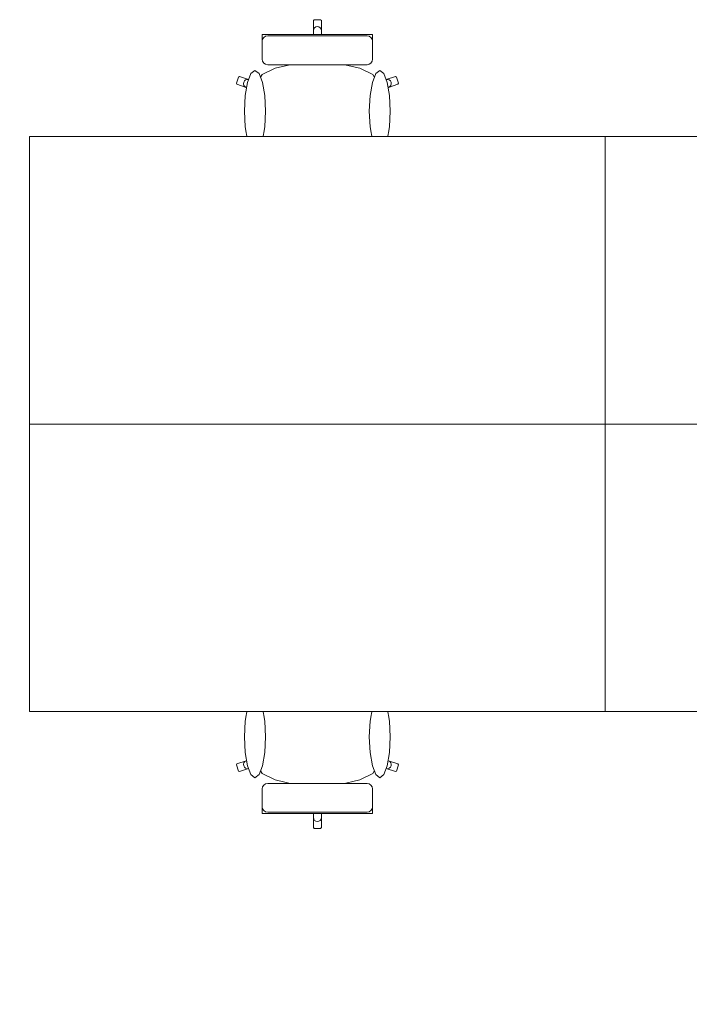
# Model space of a CAD drawing. Header units: metres. Extents: x -4 to 99, y -11 to 17.
# Tile 232 of 256: x 30.5 to 32.36, y 1.34 to 4.07. Entities that reach past the tile are written whole.
import ezdxf

# ---------------------------------------------------------------- set-up
doc = ezdxf.new("R2010")
doc.units = ezdxf.units.M
doc.header["$MEASUREMENT"] = 0
doc.linetypes.add('Wipeout_Contour', pattern=[1, 0, -1])
doc.layers.add('152 - Bemaßung_ Beschriftung.Ausbau', color=7, linetype='Continuous')
doc.layers.add('701 - Einrichtung.Möbel', color=7, linetype='Continuous')
doc.styles.add('ERSTELLTER_STIL_2', font='txt')
doc.dimstyles.new('ERSTELLTER_STIL__1', dxfattribs={"dimtxt": 0.1, "dimasz": 0.0532, "dimexe": 0.18, "dimexo": 0.0625, "dimgap": 0, "dimtad": 1, "dimzin": 0, "dimdsep": 46, "dimtxsty": 'ERSTELLTER_STIL_2', "dimblk": 'ARROWHEAD_2', "dimblk1": 'ARROWHEAD_2', "dimblk2": 'ARROWHEAD_2', "dimcen": 0.09, "dimse1": 1, "dimse2": 1, "dimclrd": 7, "dimclre": 7, "dimclrt": 7, "dimazin": 0, "dimtfac": 1, "dimtdec": 4, "dimtmove": 0, "dimatfit": 3, "dimfxl": 1, "dimtolj": 1, "dimtzin": 0, "dimarcsym": 0})
doc.dimstyles.new('ERSTELLTER_STIL__2', dxfattribs={"dimtxt": 0.1, "dimasz": 0.0532, "dimexe": 0.18, "dimexo": 0.0625, "dimgap": 0, "dimtad": 1, "dimtih": 1, "dimtoh": 1, "dimzin": 0, "dimdsep": 46, "dimtxsty": 'ERSTELLTER_STIL_2', "dimblk": 'ARROWHEAD_2', "dimblk1": 'ARROWHEAD_2', "dimblk2": 'ARROWHEAD_2', "dimcen": 0.09, "dimse1": 1, "dimse2": 1, "dimclrd": 7, "dimclre": 7, "dimclrt": 7, "dimazin": 0, "dimtfac": 1, "dimtdec": 4, "dimtmove": 0, "dimatfit": 3, "dimfxl": 1, "dimtolj": 1, "dimtzin": 0, "dimarcsym": 0})

# ---------------------------------------------------------------- blocks, each defined once
blk = doc.blocks.new('*D437')
at = {"layer": '152 - Bemaßung_ Beschriftung.Ausbau', "color": 7, "linetype": 'Continuous', "lineweight": 5}
for p, q in [((29.41, -4.6125), (29.41, -4.5075)), ((36.465, -4.6125), (36.465, -4.5075)), ((29.4302, -4.525), (29.3898, -4.595)), ((36.4852, -4.525), (36.4448, -4.595)), ((29.23, -4.56), (29.41, -4.56)), ((29.41, -4.56), (36.465, -4.56))]:
    blk.add_line(p, q, dxfattribs=at)
at = {"layer": '152 - Bemaßung_ Beschriftung.Ausbau', "color": 7, "lineweight": 5, "char_height": 0.1, "attachment_point": 7, "style": 'ERSTELLTER_STIL_2'}
for s, insert in [('\\A1;{\\pql;\\fArial|b0|i0|c0|p38;7,05\\fArial|b0|i0|c0|p38;\\A1{\\H.66x;\\S5^  ;}}', (32.7035, -4.5594)), ('\\A1;{\\pql;\\fArial|b0|i0|c0|p38;14}', (36.293, -4.54))]:
    blk.add_mtext(s, dxfattribs=dict(at, insert=insert))
blk = doc.blocks.new('ARROWHEAD_2')
at = {"color": 0, "linetype": 'Continuous', "lineweight": 0}
for p, q in [((-0.378, -0.655), (0.378, 0.655)), ((0, 0), (-1, 0))]:
    blk.add_line(p, q, dxfattribs=at)
blk = doc.blocks.new('*D610')
at = {"layer": '152 - Bemaßung_ Beschriftung.Ausbau', "color": 7, "linetype": 'Continuous', "lineweight": 5}
for p, q in [((45.7803, 0.245), (45.7803, 3.72)), ((45.7453, 0.2652), (45.8153, 0.2248)), ((45.8328, 0.245), (45.7278, 0.245)), ((45.7803, 0.005), (45.7803, 0.245)), ((45.8328, 0.005), (45.7278, 0.005)), ((45.7453, 0.0252), (45.8153, -0.0152)), ((45.7803, -0.0292), (45.7803, 0.005))]:
    blk.add_line(p, q, dxfattribs=at)
at = {"color": 254, "linetype": 'Wipeout_Contour', "lineweight": 0, "ltscale": 182.85335}
blk.add_wipeout([(45.7818, 0.0277), (45.7818, 0.2223), (45.6389, 0.2223), (45.6389, 0.0277)], dxfattribs=at).dxf.layer = '152 - Bemaßung_ Beschriftung.Ausbau'
at = {"layer": '152 - Bemaßung_ Beschriftung.Ausbau', "color": 7, "lineweight": 5, "insert": (45.7603, 0.0491), "char_height": 0.1, "attachment_point": 7, "rotation": 90, "style": 'ERSTELLTER_STIL_2'}
blk.add_mtext('\\A1;{\\pql;\\fArial|b0|i0|c0|p38;24}', dxfattribs=at)
blk = doc.blocks.new('*D611')
at = {"layer": '152 - Bemaßung_ Beschriftung.Ausbau', "color": 7, "linetype": 'Continuous', "lineweight": 5}
for p, q in [((45.7453, 3.7402), (45.8153, 3.6998)), ((45.8328, 3.72), (45.7278, 3.72)), ((45.7803, 0.245), (45.7803, 3.72)), ((45.7453, 0.2652), (45.8153, 0.2248))]:
    blk.add_line(p, q, dxfattribs=at)
at = {"layer": '152 - Bemaßung_ Beschriftung.Ausbau', "color": 7, "lineweight": 5, "char_height": 0.1, "attachment_point": 7, "rotation": 90, "style": 'ERSTELLTER_STIL_2'}
for s, insert in [('\\A1;{\\pql;\\fArial|b0|i0|c0|p38;17\\fArial|b0|i0|c0|p38;\\A1{\\H.66x;\\S5^  ;}}', (45.7614, 3.4979)), ('\\A1;{\\pql;\\fArial|b0|i0|c0|p38;3,47\\fArial|b0|i0|c0|p38;\\A1{\\H.66x;\\S5^  ;}}', (45.7797, 1.7235))]:
    blk.add_mtext(s, dxfattribs=dict(at, insert=insert))

msp = doc.modelspace()

# ---------------------------------------------------------------- wipeouts: each hides what was drawn before it
at = {"color": 254, "linetype": 'Wipeout_Contour', "lineweight": 0, "ltscale": 912.33513}
msp.add_wipeout([(31.1636, 3.7151), (31.1636, 3.6876), (31.1636, 3.6639), (31.1669, 3.6574), (31.1863, 3.6412), (31.1879, 3.6405), (31.2212, 3.6324), (31.2711, 3.6269), (31.2719, 3.6269), (31.33, 3.625), (31.33, 4.075), (31.3212, 4.075), (31.319, 4.0727), (31.319, 4.0446), (31.3177, 4.0065), (31.2935, 4.0065), (31.2935, 3.9837), (31.2935, 3.9542), (31.2663, 3.9524), (31.2123, 3.9403), (31.1763, 3.9221), (31.1637, 3.9009), (31.1389, 3.9083), (31.1132, 3.917), (31.1104, 3.9155), (31.105, 3.8981), (31.1064, 3.8953), (31.1321, 3.8866), (31.1636, 3.8746)], dxfattribs=at).dxf.layer = '701 - Einrichtung.Möbel'
at = {"color": 254, "linetype": 'Wipeout_Contour', "lineweight": 0, "ltscale": 907.363067}
msp.add_wipeout([(31.1636, 2.1849), (31.1636, 2.0254), (31.1321, 2.0134), (31.1064, 2.0047), (31.105, 2.0018), (31.1104, 1.9845), (31.1132, 1.983), (31.1389, 1.9917), (31.1637, 1.9991), (31.1763, 1.9778), (31.2123, 1.9597), (31.2663, 1.9476), (31.2935, 1.9458), (31.2935, 1.9163), (31.2935, 1.8934), (31.3177, 1.8934), (31.319, 1.8554), (31.319, 1.8273), (31.3212, 1.825), (31.33, 1.825), (31.33, 2.275), (31.2719, 2.2731), (31.2711, 2.273), (31.2212, 2.2676), (31.1879, 2.2594), (31.1863, 2.2587), (31.1669, 2.2426), (31.1636, 2.236), (31.1636, 2.2124)], dxfattribs=at).dxf.layer = '701 - Einrichtung.Möbel'

# ---------------------------------------------------------------- next in the draw order: linework, layer by layer
at = {"layer": '701 - Einrichtung.Möbel', "color": 7, "linetype": 'Continuous', "lineweight": 5}
for p, q in [((31.2935, 3.9837), (31.2935, 4.0065)), ((31.2935, 3.9542), (31.2935, 3.9837)), ((31.2123, 3.9403), (31.2663, 3.9524)), ((31.2663, 3.9524), (31.2935, 3.9542)), ((31.1637, 3.9009), (31.1763, 3.9221)), ((31.1763, 3.9221), (31.2123, 3.9403)), ((31.105, 3.8981), (31.1104, 3.9155)), ((31.1064, 3.8953), (31.105, 3.8981)), ((31.1321, 3.8866), (31.1064, 3.8953)), ((31.1104, 3.9155), (31.1132, 3.917)), ((31.1132, 3.917), (31.1389, 3.9083)), ((31.1246, 3.8965), (31.1251, 3.9009)), ((31.1257, 3.8922), (31.1246, 3.8965)), ((31.1251, 3.9009), (31.1272, 3.9048)), ((31.1284, 3.8887), (31.1257, 3.8922)), ((31.1272, 3.9048), (31.1305, 3.9076)), ((31.1305, 3.9076), (31.1346, 3.9088)), ((31.1346, 3.9088), (31.1389, 3.9083)), ((31.1389, 3.9083), (31.1637, 3.9009)), ((31.1636, 3.9007), (31.1637, 3.9009)), ((31.1636, 3.9007), (31.1636, 3.8746)), ((31.1321, 3.8866), (31.1284, 3.8887)), ((31.1636, 3.8746), (31.1321, 3.8866)), ((31.1636, 3.7151), (31.1636, 3.8746)), ((31.1636, 3.6876), (31.1636, 3.7151)), ((31.1636, 3.6639), (31.1636, 3.6876)), ((31.1669, 3.6574), (31.1636, 3.6639)), ((31.1863, 3.6412), (31.1669, 3.6574)), ((31.1879, 3.6405), (31.1863, 3.6412)), ((31.2212, 3.6324), (31.1879, 3.6405)), ((31.2711, 3.6269), (31.2212, 3.6324)), ((31.2719, 3.6269), (31.2711, 3.6269)), ((31.1863, 2.2587), (31.1669, 2.2426)), ((31.1879, 2.2594), (31.1863, 2.2587)), ((31.2212, 2.2676), (31.1879, 2.2594)), ((31.2711, 2.273), (31.2212, 2.2676)), ((31.2719, 2.2731), (31.2711, 2.273)), ((31.1669, 2.2426), (31.1636, 2.236)), ((31.1636, 2.236), (31.1636, 2.2124)), ((31.1636, 2.2124), (31.1636, 2.1849)), ((31.1636, 2.1849), (31.1636, 2.0254)), ((31.1064, 2.0047), (31.105, 2.0018)), ((31.105, 2.0018), (31.1104, 1.9845)), ((31.1321, 2.0134), (31.1064, 2.0047)), ((31.1257, 2.0077), (31.1246, 2.0035)), ((31.1246, 2.0035), (31.1251, 1.999)), ((31.1284, 2.0112), (31.1257, 2.0077)), ((31.1321, 2.0134), (31.1284, 2.0112)), ((31.1636, 2.0254), (31.1321, 2.0134)), ((31.1636, 1.9992), (31.1636, 2.0254)), ((31.1104, 1.9845), (31.1132, 1.983)), ((31.1132, 1.983), (31.1389, 1.9917)), ((31.1251, 1.999), (31.1272, 1.9951)), ((31.1272, 1.9951), (31.1305, 1.9924)), ((31.1305, 1.9924), (31.1346, 1.9912)), ((31.1346, 1.9912), (31.1389, 1.9917)), ((31.1389, 1.9917), (31.1637, 1.9991)), ((31.1636, 1.9992), (31.1637, 1.9991)), ((31.1637, 1.9991), (31.1763, 1.9778)), ((31.1763, 1.9778), (31.2123, 1.9597)), ((31.2123, 1.9597), (31.2663, 1.9476)), ((31.2663, 1.9476), (31.2935, 1.9458)), ((31.2935, 1.9458), (31.2935, 1.9163)), ((31.2935, 1.9163), (31.2935, 1.8934))]:
    msp.add_line(p, q, dxfattribs=at)

# ---------------------------------------------------------------- next in the draw order: wipeouts: each hides what was drawn before it
at = {"color": 254, "linetype": 'Wipeout_Contour', "lineweight": 0, "ltscale": 918.762674}
msp.add_wipeout([(31.4964, 3.7151), (31.4964, 3.8746), (31.5279, 3.8866), (31.5536, 3.8953), (31.555, 3.8981), (31.5496, 3.9155), (31.5468, 3.917), (31.5211, 3.9083), (31.4963, 3.9009), (31.4837, 3.9221), (31.4477, 3.9403), (31.3937, 3.9524), (31.3665, 3.9542), (31.3665, 3.9837), (31.3665, 4.0065), (31.3423, 4.0065), (31.341, 4.0446), (31.341, 4.0727), (31.3388, 4.075), (31.33, 4.075), (31.33, 3.625), (31.3881, 3.6269), (31.3889, 3.6269), (31.4388, 3.6324), (31.4721, 3.6405), (31.4737, 3.6412), (31.4931, 3.6574), (31.4964, 3.6639), (31.4964, 3.6876)], dxfattribs=at).dxf.layer = '701 - Einrichtung.Möbel'
at = {"color": 254, "linetype": 'Wipeout_Contour', "lineweight": 0, "ltscale": 913.838694}
msp.add_wipeout([(31.4964, 2.1849), (31.4964, 2.2124), (31.4964, 2.236), (31.4931, 2.2426), (31.4737, 2.2587), (31.4721, 2.2594), (31.4388, 2.2676), (31.3889, 2.273), (31.3881, 2.2731), (31.33, 2.275), (31.33, 1.825), (31.3388, 1.825), (31.341, 1.8273), (31.341, 1.8554), (31.3423, 1.8934), (31.3665, 1.8934), (31.3665, 1.9163), (31.3665, 1.9458), (31.3937, 1.9476), (31.4477, 1.9597), (31.4837, 1.9778), (31.4963, 1.9991), (31.5211, 1.9917), (31.5468, 1.983), (31.5496, 1.9845), (31.555, 2.0018), (31.5536, 2.0047), (31.5279, 2.0134), (31.4964, 2.0254)], dxfattribs=at).dxf.layer = '701 - Einrichtung.Möbel'

# ---------------------------------------------------------------- next in the draw order: linework, layer by layer
at = {"layer": '701 - Einrichtung.Möbel', "color": 7, "linetype": 'Continuous', "lineweight": 5}
for p, q in [((31.319, 4.0727), (31.3212, 4.075)), ((31.319, 4.0446), (31.319, 4.0727)), ((31.3212, 4.075), (31.33, 4.075)), ((31.3223, 4.0526), (31.3258, 4.0551)), ((31.3258, 4.0551), (31.33, 4.056)), ((31.3388, 4.075), (31.33, 4.075)), ((31.3342, 4.0551), (31.33, 4.056)), ((31.3377, 4.0526), (31.3342, 4.0551)), ((31.341, 4.0727), (31.3388, 4.075)), ((31.341, 4.0446), (31.341, 4.0727)), ((31.3177, 4.0065), (31.319, 4.0446)), ((31.319, 4.0446), (31.3199, 4.0489)), ((31.3199, 4.0489), (31.3223, 4.0526)), ((31.3401, 4.0489), (31.3377, 4.0526)), ((31.341, 4.0446), (31.3401, 4.0489)), ((31.3423, 4.0065), (31.341, 4.0446)), ((31.2935, 4.0065), (31.3177, 4.0065)), ((31.3177, 4.0065), (31.33, 4.0065)), ((31.3423, 4.0065), (31.33, 4.0065)), ((31.3665, 4.0065), (31.3423, 4.0065)), ((31.3665, 3.9837), (31.3665, 4.0065)), ((31.3665, 3.9542), (31.3665, 3.9837)), ((31.2935, 3.9542), (31.33, 3.9566)), ((31.3665, 3.9542), (31.33, 3.9566)), ((31.3937, 3.9524), (31.3665, 3.9542)), ((31.4477, 3.9403), (31.3937, 3.9524)), ((31.4837, 3.9221), (31.4477, 3.9403)), ((31.4963, 3.9009), (31.4837, 3.9221)), ((31.5211, 3.9083), (31.4963, 3.9009)), ((31.4964, 3.9007), (31.4963, 3.9009)), ((31.4964, 3.9007), (31.4964, 3.8746)), ((31.5468, 3.917), (31.5211, 3.9083)), ((31.5254, 3.9088), (31.5211, 3.9083)), ((31.5295, 3.9076), (31.5254, 3.9088)), ((31.5279, 3.8866), (31.5536, 3.8953)), ((31.5328, 3.9048), (31.5295, 3.9076)), ((31.5316, 3.8887), (31.5343, 3.8922)), ((31.5349, 3.9009), (31.5328, 3.9048)), ((31.5343, 3.8922), (31.5354, 3.8965)), ((31.5354, 3.8965), (31.5349, 3.9009)), ((31.5496, 3.9155), (31.5468, 3.917)), ((31.555, 3.8981), (31.5496, 3.9155)), ((31.5536, 3.8953), (31.555, 3.8981)), ((31.4964, 3.8746), (31.5279, 3.8866)), ((31.4964, 3.7151), (31.4964, 3.8746)), ((31.5279, 3.8866), (31.5316, 3.8887)), ((31.4964, 3.6876), (31.4964, 3.7151)), ((31.4964, 3.6639), (31.4964, 3.6876)), ((31.4737, 3.6412), (31.4931, 3.6574)), ((31.4931, 3.6574), (31.4964, 3.6639)), ((31.33, 3.625), (31.2719, 3.6269)), ((31.33, 3.625), (31.3881, 3.6269)), ((31.3881, 3.6269), (31.3889, 3.6269)), ((31.3889, 3.6269), (31.4388, 3.6324)), ((31.4388, 3.6324), (31.4721, 3.6405)), ((31.4721, 3.6405), (31.4737, 3.6412)), ((31.33, 2.275), (31.2719, 2.2731)), ((31.33, 2.275), (31.3881, 2.2731)), ((31.3881, 2.2731), (31.3889, 2.273)), ((31.3889, 2.273), (31.4388, 2.2676)), ((31.4388, 2.2676), (31.4721, 2.2594)), ((31.4721, 2.2594), (31.4737, 2.2587)), ((31.4737, 2.2587), (31.4931, 2.2426)), ((31.4931, 2.2426), (31.4964, 2.236)), ((31.4964, 2.236), (31.4964, 2.2124)), ((31.4964, 2.2124), (31.4964, 2.1849)), ((31.4964, 2.1849), (31.4964, 2.0254)), ((31.4964, 1.9992), (31.4964, 2.0254)), ((31.4964, 2.0254), (31.5279, 2.0134)), ((31.5279, 2.0134), (31.5316, 2.0112)), ((31.5279, 2.0134), (31.5536, 2.0047)), ((31.5316, 2.0112), (31.5343, 2.0077)), ((31.5343, 2.0077), (31.5354, 2.0035)), ((31.5354, 2.0035), (31.5349, 1.999)), ((31.555, 2.0018), (31.5496, 1.9845)), ((31.5536, 2.0047), (31.555, 2.0018)), ((31.4837, 1.9778), (31.4477, 1.9597)), ((31.4963, 1.9991), (31.4837, 1.9778)), ((31.4964, 1.9992), (31.4963, 1.9991)), ((31.5211, 1.9917), (31.4963, 1.9991)), ((31.5254, 1.9912), (31.5211, 1.9917)), ((31.5468, 1.983), (31.5211, 1.9917)), ((31.5295, 1.9924), (31.5254, 1.9912)), ((31.5328, 1.9951), (31.5295, 1.9924)), ((31.5349, 1.999), (31.5328, 1.9951)), ((31.5496, 1.9845), (31.5468, 1.983)), ((31.2935, 1.9458), (31.33, 1.9433)), ((31.3665, 1.9458), (31.33, 1.9433)), ((31.3937, 1.9476), (31.3665, 1.9458)), ((31.3665, 1.9458), (31.3665, 1.9163)), ((31.4477, 1.9597), (31.3937, 1.9476)), ((31.2935, 1.8934), (31.3177, 1.8934)), ((31.3177, 1.8934), (31.33, 1.8934)), ((31.3177, 1.8934), (31.319, 1.8554)), ((31.3423, 1.8934), (31.33, 1.8934)), ((31.3423, 1.8934), (31.341, 1.8554)), ((31.3665, 1.8934), (31.3423, 1.8934)), ((31.3665, 1.9163), (31.3665, 1.8934)), ((31.319, 1.8554), (31.3199, 1.851)), ((31.319, 1.8554), (31.319, 1.8273)), ((31.3199, 1.851), (31.3223, 1.8473)), ((31.3223, 1.8473), (31.3258, 1.8449)), ((31.3258, 1.8449), (31.33, 1.844)), ((31.3342, 1.8449), (31.33, 1.844)), ((31.3377, 1.8473), (31.3342, 1.8449)), ((31.3401, 1.851), (31.3377, 1.8473)), ((31.341, 1.8554), (31.3401, 1.851)), ((31.341, 1.8554), (31.341, 1.8273)), ((31.319, 1.8273), (31.3212, 1.825)), ((31.3212, 1.825), (31.33, 1.825)), ((31.3388, 1.825), (31.33, 1.825)), ((31.341, 1.8273), (31.3388, 1.825))]:
    msp.add_line(p, q, dxfattribs=at)

# ---------------------------------------------------------------- next in the draw order: wipeouts: each hides what was drawn before it
at = {"color": 254, "linetype": 'Wipeout_Contour', "lineweight": 0, "ltscale": 502.283471}
msp.add_wipeout([(31.1273, 3.8202), (31.1295, 3.7767), (31.1359, 3.7398), (31.1453, 3.7152), (31.1565, 3.7065), (31.1677, 3.7152), (31.1772, 3.7398), (31.1835, 3.7767), (31.1857, 3.8202), (31.1835, 3.8637), (31.1772, 3.9006), (31.1677, 3.9252), (31.1565, 3.9338), (31.1453, 3.9252), (31.1359, 3.9006), (31.1295, 3.8637)], dxfattribs=at).dxf.layer = '701 - Einrichtung.Möbel'
at = {"color": 254, "linetype": 'Wipeout_Contour', "lineweight": 0, "ltscale": 499.66043}
msp.add_wipeout([(31.1273, 2.0798), (31.1295, 2.0363), (31.1359, 1.9994), (31.1453, 1.9748), (31.1565, 1.9661), (31.1677, 1.9748), (31.1772, 1.9994), (31.1835, 2.0363), (31.1857, 2.0798), (31.1835, 2.1233), (31.1772, 2.1601), (31.1677, 2.1848), (31.1565, 2.1934), (31.1453, 2.1848), (31.1359, 2.1601), (31.1295, 2.1233)], dxfattribs=at).dxf.layer = '701 - Einrichtung.Möbel'

# ---------------------------------------------------------------- next in the draw order: linework, layer by layer
at = {"layer": '701 - Einrichtung.Möbel', "color": 7, "linetype": 'Continuous', "lineweight": 5, "flags": 128}
for points in [[(31.1273, 3.8202), (31.1295, 3.8637), (31.1359, 3.9006), (31.1453, 3.9252), (31.1565, 3.9338), (31.1677, 3.9252), (31.1772, 3.9006), (31.1835, 3.8637), (31.1857, 3.8202), (31.1835, 3.7767), (31.1772, 3.7398), (31.1677, 3.7152), (31.1565, 3.7065), (31.1453, 3.7152), (31.1359, 3.7398), (31.1295, 3.7767)], [(31.1273, 2.0798), (31.1295, 2.0363), (31.1359, 1.9994), (31.1453, 1.9748), (31.1565, 1.9661), (31.1677, 1.9748), (31.1772, 1.9994), (31.1835, 2.0363), (31.1857, 2.0798), (31.1835, 2.1233), (31.1772, 2.1601), (31.1677, 2.1848), (31.1565, 2.1934), (31.1453, 2.1848), (31.1359, 2.1601), (31.1295, 2.1233)]]:
    msp.add_lwpolyline(points, close=True, dxfattribs=at)

# ---------------------------------------------------------------- next in the draw order: wipeouts: each hides what was drawn before it
at = {"color": 254, "linetype": 'Wipeout_Contour', "lineweight": 0, "ltscale": 477.005637}
msp.add_wipeout([(31.192, 3.9498), (31.33, 3.9498), (31.33, 4.0335), (31.1766, 4.0335), (31.1766, 4.026), (31.1766, 4.0226), (31.1766, 4.0148), (31.1766, 4.0113), (31.1766, 4.0013), (31.1766, 3.9767), (31.1766, 3.9685), (31.1766, 3.9651), (31.1778, 3.9592), (31.1811, 3.9543), (31.1861, 3.951)], dxfattribs=at).dxf.layer = '701 - Einrichtung.Möbel'
at = {"color": 254, "linetype": 'Wipeout_Contour', "lineweight": 0, "ltscale": 507.793289}
msp.add_wipeout([(31.5327, 3.8202), (31.5305, 3.8637), (31.5241, 3.9006), (31.5147, 3.9252), (31.5035, 3.9338), (31.4923, 3.9252), (31.4828, 3.9006), (31.4765, 3.8637), (31.4743, 3.8202), (31.4765, 3.7767), (31.4828, 3.7398), (31.4923, 3.7152), (31.5035, 3.7065), (31.5147, 3.7152), (31.5241, 3.7398), (31.5305, 3.7767)], dxfattribs=at).dxf.layer = '701 - Einrichtung.Möbel'
at = {"color": 254, "linetype": 'Wipeout_Contour', "lineweight": 0, "ltscale": 505.198848}
msp.add_wipeout([(31.5327, 2.0798), (31.5305, 2.1233), (31.5241, 2.1601), (31.5147, 2.1848), (31.5035, 2.1934), (31.4923, 2.1848), (31.4828, 2.1601), (31.4765, 2.1233), (31.4743, 2.0798), (31.4765, 2.0363), (31.4828, 1.9994), (31.4923, 1.9748), (31.5035, 1.9661), (31.5147, 1.9748), (31.5241, 1.9994), (31.5305, 2.0363)], dxfattribs=at).dxf.layer = '701 - Einrichtung.Möbel'
at = {"color": 254, "linetype": 'Wipeout_Contour', "lineweight": 0, "ltscale": 474.237329}
msp.add_wipeout([(31.192, 1.9501), (31.1861, 1.949), (31.1811, 1.9457), (31.1778, 1.9407), (31.1766, 1.9349), (31.1766, 1.9315), (31.1766, 1.9233), (31.1766, 1.8987), (31.1766, 1.8886), (31.1766, 1.8851), (31.1766, 1.8773), (31.1766, 1.8739), (31.1766, 1.8665), (31.33, 1.8665), (31.33, 1.9501)], dxfattribs=at).dxf.layer = '701 - Einrichtung.Möbel'

# ---------------------------------------------------------------- next in the draw order: linework, layer by layer
at = {"layer": '701 - Einrichtung.Möbel', "color": 7, "linetype": 'Continuous', "lineweight": 5}
for p, q in [((31.1766, 4.026), (31.1766, 4.0335)), ((31.1861, 4.0289), (31.1811, 4.0256)), ((31.192, 4.03), (31.1861, 4.0289)), ((31.1766, 4.0226), (31.1766, 4.026)), ((31.1766, 4.0148), (31.1766, 4.0226)), ((31.1778, 4.0207), (31.1766, 4.0149)), ((31.1766, 4.0113), (31.1766, 4.0148)), ((31.1766, 4.0013), (31.1766, 4.0113)), ((31.1766, 3.9767), (31.1766, 4.0013)), ((31.1811, 4.0256), (31.1778, 4.0207)), ((31.1766, 3.9685), (31.1766, 3.9767)), ((31.1766, 3.9651), (31.1766, 3.9685)), ((31.1778, 3.9592), (31.1766, 3.9651)), ((31.1811, 3.9543), (31.1778, 3.9592)), ((31.1861, 3.951), (31.1811, 3.9543)), ((31.192, 3.9498), (31.1861, 3.951)), ((31.1811, 1.9457), (31.1778, 1.9407)), ((31.1861, 1.949), (31.1811, 1.9457)), ((31.192, 1.9501), (31.1861, 1.949)), ((31.1778, 1.9407), (31.1766, 1.9349)), ((31.1766, 1.9349), (31.1766, 1.9315)), ((31.1766, 1.9315), (31.1766, 1.9233)), ((31.1766, 1.9233), (31.1766, 1.8987)), ((31.1766, 1.8987), (31.1766, 1.8886)), ((31.1766, 1.8886), (31.1766, 1.8851)), ((31.1778, 1.8793), (31.1766, 1.8851)), ((31.1766, 1.8851), (31.1766, 1.8773)), ((31.1766, 1.8773), (31.1766, 1.8739)), ((31.1766, 1.8739), (31.1766, 1.8665)), ((31.1811, 1.8744), (31.1778, 1.8793)), ((31.1861, 1.8711), (31.1811, 1.8744)), ((31.192, 1.8699), (31.1861, 1.8711))]:
    msp.add_line(p, q, dxfattribs=at)
at = {"layer": '701 - Einrichtung.Möbel', "color": 7, "linetype": 'Continuous', "lineweight": 5, "flags": 128}
for points in [[(31.5327, 3.8202), (31.5305, 3.8637), (31.5241, 3.9006), (31.5147, 3.9252), (31.5035, 3.9338), (31.4923, 3.9252), (31.4828, 3.9006), (31.4765, 3.8637), (31.4743, 3.8202), (31.4765, 3.7767), (31.4828, 3.7398), (31.4923, 3.7152), (31.5035, 3.7065), (31.5147, 3.7152), (31.5241, 3.7398), (31.5305, 3.7767)], [(31.5327, 2.0798), (31.5305, 2.0363), (31.5241, 1.9994), (31.5147, 1.9748), (31.5035, 1.9661), (31.4923, 1.9748), (31.4828, 1.9994), (31.4765, 2.0363), (31.4743, 2.0798), (31.4765, 2.1233), (31.4828, 2.1601), (31.4923, 2.1848), (31.5035, 2.1934), (31.5147, 2.1848), (31.5241, 2.1601), (31.5305, 2.1233)]]:
    msp.add_lwpolyline(points, close=True, dxfattribs=at)

# ---------------------------------------------------------------- next in the draw order: wipeouts: each hides what was drawn before it
at = {"color": 254, "linetype": 'Wipeout_Contour', "lineweight": 0, "ltscale": 470.382583}
msp.add_wipeout([(31.468, 3.9498), (31.4739, 3.951), (31.4789, 3.9543), (31.4822, 3.9592), (31.4834, 3.9651), (31.4834, 3.9685), (31.4834, 3.9767), (31.4834, 4.0013), (31.4834, 4.0113), (31.4834, 4.0148), (31.4834, 4.0226), (31.4834, 4.026), (31.4834, 4.0335), (31.33, 4.0335), (31.33, 3.9498)], dxfattribs=at).dxf.layer = '701 - Einrichtung.Möbel'
at = {"color": 254, "linetype": 'Wipeout_Contour', "lineweight": 0, "ltscale": 467.575114}
msp.add_wipeout([(31.468, 1.9501), (31.33, 1.9501), (31.33, 1.8665), (31.4834, 1.8665), (31.4834, 1.8739), (31.4834, 1.8773), (31.4834, 1.8851), (31.4834, 1.8886), (31.4834, 1.8987), (31.4834, 1.9233), (31.4834, 1.9315), (31.4834, 1.9349), (31.4822, 1.9407), (31.4789, 1.9457), (31.4739, 1.949)], dxfattribs=at).dxf.layer = '701 - Einrichtung.Möbel'

# ---------------------------------------------------------------- next in the draw order: linework, layer by layer
at = {"layer": '701 - Einrichtung.Möbel', "color": 7, "linetype": 'Continuous', "lineweight": 5}
for p, q in [((31.1766, 4.0335), (31.33, 4.0335)), ((31.33, 4.03), (31.192, 4.03)), ((31.4834, 4.0335), (31.33, 4.0335)), ((31.33, 4.03), (31.468, 4.03)), ((31.468, 4.03), (31.4739, 4.0289)), ((31.4739, 4.0289), (31.4789, 4.0256)), ((31.4834, 4.026), (31.4834, 4.0335)), ((31.4789, 4.0256), (31.4822, 4.0207)), ((31.4822, 4.0207), (31.4834, 4.0149)), ((31.4834, 4.0226), (31.4834, 4.026)), ((31.4834, 4.0148), (31.4834, 4.0226)), ((31.4834, 4.0113), (31.4834, 4.0148)), ((31.4834, 4.0013), (31.4834, 4.0113)), ((31.4834, 3.9767), (31.4834, 4.0013)), ((31.4834, 3.9685), (31.4834, 3.9767)), ((31.33, 3.9498), (31.192, 3.9498)), ((31.33, 3.9498), (31.468, 3.9498)), ((31.468, 3.9498), (31.4739, 3.951)), ((31.4739, 3.951), (31.4789, 3.9543)), ((31.4789, 3.9543), (31.4822, 3.9592)), ((31.4822, 3.9592), (31.4834, 3.9651)), ((31.4834, 3.9651), (31.4834, 3.9685)), ((31.33, 1.9501), (31.192, 1.9501)), ((31.33, 1.9501), (31.468, 1.9501)), ((31.468, 1.9501), (31.4739, 1.949)), ((31.4739, 1.949), (31.4789, 1.9457)), ((31.4789, 1.9457), (31.4822, 1.9407)), ((31.4822, 1.9407), (31.4834, 1.9349)), ((31.4834, 1.9349), (31.4834, 1.9315)), ((31.4834, 1.9315), (31.4834, 1.9233)), ((31.4834, 1.9233), (31.4834, 1.8987)), ((31.4834, 1.8987), (31.4834, 1.8886)), ((31.1766, 1.8665), (31.33, 1.8665)), ((31.33, 1.8699), (31.192, 1.8699)), ((31.33, 1.8699), (31.468, 1.8699)), ((31.4834, 1.8665), (31.33, 1.8665)), ((31.468, 1.8699), (31.4739, 1.8711)), ((31.4739, 1.8711), (31.4789, 1.8744)), ((31.4789, 1.8744), (31.4822, 1.8793)), ((31.4822, 1.8793), (31.4834, 1.8851)), ((31.4834, 1.8886), (31.4834, 1.8851)), ((31.4834, 1.8851), (31.4834, 1.8773)), ((31.4834, 1.8773), (31.4834, 1.8739)), ((31.4834, 1.8739), (31.4834, 1.8665))]:
    msp.add_line(p, q, dxfattribs=at)

# ---------------------------------------------------------------- next in the draw order: wipeouts: each hides what was drawn before it
at = {"color": 254, "linetype": 'Wipeout_Contour', "lineweight": 0, "ltscale": 125.754555}
msp.add_wipeout([(30.53, 2.95), (30.53, 2.15), (32.13, 2.15), (32.13, 2.95)], dxfattribs=at).dxf.layer = '701 - Einrichtung.Möbel'

# ---------------------------------------------------------------- next in the draw order: linework, layer by layer
at = {"layer": '701 - Einrichtung.Möbel', "color": 7, "linetype": 'Continuous', "lineweight": 5, "flags": 128}
msp.add_lwpolyline([(30.53, 2.95), (32.13, 2.95), (32.13, 2.15), (30.53, 2.15)], close=True, dxfattribs=at)

# ---------------------------------------------------------------- next in the draw order: wipeouts: each hides what was drawn before it
at = {"color": 254, "linetype": 'Wipeout_Contour', "lineweight": 0, "ltscale": 126.052712}
msp.add_wipeout([(30.53, 2.95), (32.13, 2.95), (32.13, 3.75), (30.53, 3.75)], dxfattribs=at).dxf.layer = '701 - Einrichtung.Möbel'

# ---------------------------------------------------------------- next in the draw order: linework, layer by layer
at = {"layer": '701 - Einrichtung.Möbel', "color": 7, "linetype": 'Continuous', "lineweight": 5, "flags": 128}
msp.add_lwpolyline([(30.53, 2.95), (32.13, 2.95), (32.13, 3.75), (30.53, 3.75)], close=True, dxfattribs=at)

# ---------------------------------------------------------------- next in the draw order: wipeouts: each hides what was drawn before it
at = {"color": 254, "linetype": 'Wipeout_Contour', "lineweight": 0, "ltscale": 132.13377}
msp.add_wipeout([(32.13, 2.95), (32.13, 2.15), (33.73, 2.15), (33.73, 2.95)], dxfattribs=at).dxf.layer = '701 - Einrichtung.Möbel'

# ---------------------------------------------------------------- next in the draw order: linework, layer by layer
at = {"layer": '701 - Einrichtung.Möbel', "color": 7, "linetype": 'Continuous', "lineweight": 5, "flags": 128}
msp.add_lwpolyline([(32.13, 2.95), (33.73, 2.95), (33.73, 2.15), (32.13, 2.15)], close=True, dxfattribs=at)

# ---------------------------------------------------------------- next in the draw order: wipeouts: each hides what was drawn before it
at = {"color": 254, "linetype": 'Wipeout_Contour', "lineweight": 0, "ltscale": 132.417634}
msp.add_wipeout([(32.13, 2.95), (33.73, 2.95), (33.73, 3.75), (32.13, 3.75)], dxfattribs=at).dxf.layer = '701 - Einrichtung.Möbel'

# ---------------------------------------------------------------- next in the draw order: linework, layer by layer
at = {"layer": '701 - Einrichtung.Möbel', "color": 7, "linetype": 'Continuous', "lineweight": 5, "flags": 128}
msp.add_lwpolyline([(32.13, 2.95), (33.73, 2.95), (33.73, 3.75), (32.13, 3.75)], close=True, dxfattribs=at)

# ---------------------------------------------------------------- next in the draw order: dimensions: what is measured, and where the dimension line sits
at = {"layer": '152 - Bemaßung_ Beschriftung.Ausbau', "color": 7, "linetype": 'Continuous', "lineweight": 5}
dim = msp.add_linear_dim(base=(36.465, -4.5599999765), p1=(29.41, 3.1197428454), p2=(36.465, 3.3174911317), dimstyle='ERSTELLTER_STIL__2', dxfattribs=at)
dim.commit()
dim.dimension.update_dxf_attribs({"geometry": '*D437', "text_midpoint": (32.9684844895, -4.4899999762), "dimtype": 160})

# ---------------------------------------------------------------- next in the draw order: dimensions: what is measured, and where the dimension line sits
dim = msp.add_linear_dim(base=(45.7803, 0.245), p1=(21.9375, 0.005), p2=(22.1775, 0.245), angle=90, dimstyle='ERSTELLTER_STIL__1', dxfattribs=at)
dim.commit()
dim.dimension.update_dxf_attribs({"geometry": '*D610', "text_midpoint": (45.7103, 0.1253), "dimtype": 160, "text_rotation": 90})

# ---------------------------------------------------------------- next in the draw order: dimensions: what is measured, and where the dimension line sits
dim = msp.add_linear_dim(base=(45.780333, 3.719998), p1=(22.1775, 0.245), p2=(44.709987, 3.719998), angle=90, dimstyle='ERSTELLTER_STIL__1', dxfattribs=at)
dim.commit()
dim.dimension.update_dxf_attribs({"geometry": '*D611', "text_midpoint": (45.710333, 1.988441), "dimtype": 160, "text_rotation": 90})

doc.saveas('drawing.dxf')
